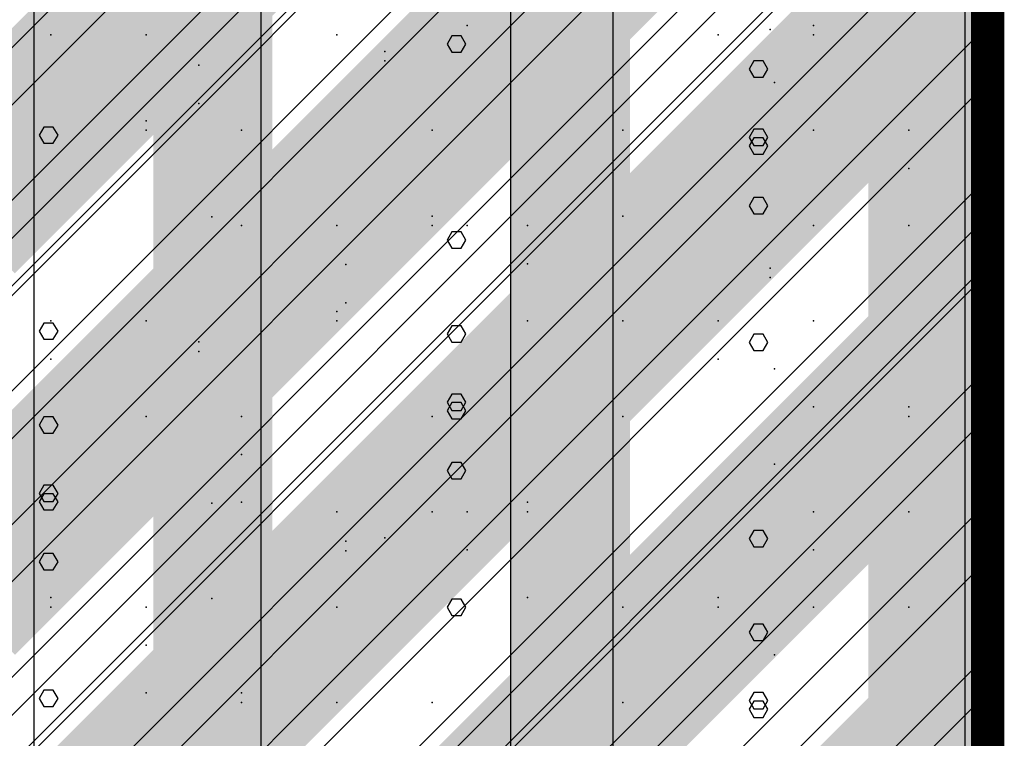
# Model space of a CAD drawing. Extents: x -2 to 113, y -136 to 16.
# Tile 189 of 256: x 51.21 to 54.25, y -67.95 to -65.74. Entities that reach past the tile are written whole.
import ezdxf

# ---------------------------------------------------------------- set-up
doc = ezdxf.new("R2010")
doc.units = 0
doc.header["$MEASUREMENT"] = 0
doc.linetypes.add('SOLID', pattern=[0])
doc.layers.get('0').update_dxf_attribs({"linetype": 'SOLID'})
for name, color, linetype in [('1', 7, 'SOLID'), ('10', 7, 'SOLID'), ('11', 7, 'SOLID'), ('12', 7, 'SOLID'), ('13', 7, 'SOLID'), ('14', 7, 'SOLID'), ('15', 7, 'SOLID'), ('16', 7, 'SOLID'), ('17', 7, 'SOLID'), ('18', 7, 'SOLID'), ('19', 7, 'SOLID'), ('2', 7, 'SOLID'), ('20', 7, 'SOLID'), ('21', 7, 'SOLID'), ('22', 7, 'SOLID'), ('23', 7, 'SOLID'), ('24', 7, 'SOLID'), ('25', 7, 'SOLID'), ('26', 7, 'SOLID'), ('27', 7, 'SOLID'), ('28', 7, 'SOLID'), ('29', 7, 'SOLID'), ('3', 7, 'SOLID'), ('30', 7, 'SOLID'), ('31', 7, 'SOLID'), ('32', 7, 'SOLID'), ('33', 7, 'SOLID'), ('34', 7, 'SOLID'), ('35', 7, 'SOLID'), ('36', 7, 'SOLID'), ('37', 7, 'SOLID'), ('38', 7, 'SOLID'), ('39', 7, 'SOLID'), ('4', 7, 'SOLID'), ('40', 7, 'SOLID'), ('41', 7, 'SOLID'), ('42', 7, 'SOLID'), ('43', 7, 'SOLID'), ('44', 7, 'SOLID'), ('45', 7, 'SOLID'), ('46', 7, 'SOLID'), ('47', 7, 'SOLID'), ('48', 7, 'SOLID'), ('49', 7, 'SOLID'), ('5', 7, 'SOLID'), ('50', 7, 'SOLID'), ('51', 7, 'SOLID'), ('52', 7, 'SOLID'), ('53', 7, 'SOLID'), ('54', 7, 'SOLID'), ('55', 7, 'SOLID'), ('56', 7, 'SOLID'), ('57', 7, 'SOLID'), ('58', 7, 'SOLID'), ('59', 7, 'SOLID'), ('6', 7, 'SOLID'), ('60', 7, 'SOLID'), ('61', 7, 'SOLID'), ('62', 7, 'SOLID'), ('63', 7, 'SOLID'), ('64', 7, 'SOLID'), ('65', 7, 'SOLID'), ('66', 7, 'SOLID'), ('67', 7, 'SOLID'), ('68', 7, 'SOLID'), ('7', 7, 'SOLID'), ('8', 7, 'SOLID'), ('9', 7, 'SOLID')]:
    doc.layers.add(name, color=color, linetype=linetype)

msp = doc.modelspace()

# ---------------------------------------------------------------- linework, layer by layer
at = {"color": 7, "linetype": 'SOLID', "const_width": 0.1029}
msp.add_lwpolyline([(54.1942, -13.1385), (54.1942, -125.6385)], dxfattribs=at)
at = {"color": 7}
for points in [[(51.6207, -75.6385), (51.9884, -75.6385), (51.6207, -40.6385), (51.9884, -40.6385)], [(52.7237, -75.6385), (53.0913, -75.6385), (52.7237, -40.6385), (53.0913, -40.6385)], [(53.8266, -75.6385), (54.1942, -75.6385), (53.8266, -40.6385), (54.1942, -40.6385)]]:
    msp.add_solid(points, dxfattribs=at)
at = {"layer": '1', "color": 7, "linetype": 'SOLID', "const_width": 0.1029}
msp.add_lwpolyline([(54.1942, -13.1385), (54.1942, -125.6385)], dxfattribs=at)
at = {"layer": '1', "color": 7}
for points in [[(51.6207, -70.6385), (51.9884, -70.6385), (51.6207, -50.6385), (51.9884, -50.6385)], [(52.7237, -70.6385), (53.0913, -70.6385), (52.7237, -50.6385), (53.0913, -50.6385)], [(53.8266, -70.6385), (54.1942, -70.6385), (53.8266, -50.6385), (54.1942, -50.6385)]]:
    msp.add_solid(points, dxfattribs=at)
at = {"layer": '10', "color": 7, "linetype": 'SOLID', "const_width": 0.1029}
msp.add_lwpolyline([(54.1942, -13.1385), (54.1942, -125.6385)], dxfattribs=at)
at = {"layer": '10', "color": 7}
for points in [[(50.9589, -65.9915), (52.1354, -65.2856), (50.9589, -65.9915), (51.9001, -65.0503)], [(52.1354, -65.9915), (53.3119, -65.2856), (52.1354, -65.9915), (53.0766, -65.0503)], [(53.3119, -65.9915), (54.1942, -65.5797), (53.3119, -65.9915), (54.1942, -65.1091)], [(50.9589, -65.9915), (51.1942, -66.2267), (50.9589, -65.9915), (52.1354, -65.2856)], [(52.1354, -65.9915), (52.3707, -66.2267), (52.1354, -65.9915), (53.3119, -65.2856)], [(53.3119, -65.9915), (53.5472, -66.2267), (53.3119, -65.9915), (54.1942, -65.5797)], [(52.1354, -65.9915), (52.1354, -66.2267), (52.1354, -65.9915), (51.9001, -66.2267)], [(52.1354, -65.9915), (52.1354, -66.2267), (52.1354, -65.9915), (52.3707, -66.2267)], [(53.3119, -65.9915), (53.3119, -66.2267), (53.3119, -65.9915), (53.0766, -66.2267)], [(53.3119, -65.9915), (53.3119, -66.2267), (53.3119, -65.9915), (53.5472, -66.2267)], [(50.9589, -67.1679), (52.1354, -66.462), (50.9589, -67.1679), (51.9001, -66.2267)], [(52.1354, -66.462), (52.1354, -66.2267), (52.1354, -66.462), (51.9001, -66.2267)], [(52.1354, -67.1679), (53.3119, -66.462), (52.1354, -67.1679), (53.0766, -66.2267)], [(52.1354, -66.2267), (52.3707, -66.2267), (52.1354, -66.2267), (52.1354, -66.462)], [(53.3119, -66.462), (53.3119, -66.2267), (53.3119, -66.462), (53.0766, -66.2267)], [(53.3119, -66.2267), (53.5472, -66.2267), (53.3119, -66.2267), (53.3119, -66.462)], [(53.3119, -67.1679), (54.1942, -66.7562), (53.3119, -67.1679), (54.1942, -66.2856)], [(50.9589, -67.1679), (51.1942, -67.4032), (50.9589, -67.1679), (52.1354, -66.462)], [(52.1354, -67.1679), (52.3707, -67.4032), (52.1354, -67.1679), (53.3119, -66.462)], [(53.3119, -67.1679), (53.5472, -67.4032), (53.3119, -67.1679), (54.1942, -66.7562)], [(52.1354, -67.1679), (52.1354, -67.4032), (52.1354, -67.1679), (51.9001, -67.4032)], [(52.1354, -67.1679), (52.1354, -67.4032), (52.1354, -67.1679), (52.3707, -67.4032)], [(53.3119, -67.1679), (53.3119, -67.4032), (53.3119, -67.1679), (53.0766, -67.4032)], [(53.3119, -67.1679), (53.3119, -67.4032), (53.3119, -67.1679), (53.5472, -67.4032)], [(50.9589, -68.3444), (52.1354, -67.6385), (50.9589, -68.3444), (51.9001, -67.4032)], [(52.1354, -67.6385), (52.1354, -67.4032), (52.1354, -67.6385), (51.9001, -67.4032)], [(52.1354, -68.3444), (53.3119, -67.6385), (52.1354, -68.3444), (53.0766, -67.4032)], [(52.1354, -67.4032), (52.3707, -67.4032), (52.1354, -67.4032), (52.1354, -67.6385)], [(53.3119, -67.6385), (53.3119, -67.4032), (53.3119, -67.6385), (53.0766, -67.4032)], [(53.3119, -67.4032), (53.5472, -67.4032), (53.3119, -67.4032), (53.3119, -67.6385)], [(53.3119, -68.3444), (54.1942, -67.9326), (53.3119, -68.3444), (54.1942, -67.462)], [(50.9589, -68.3444), (51.1942, -68.5797), (50.9589, -68.3444), (52.1354, -67.6385)], [(52.1354, -68.3444), (52.3707, -68.5797), (52.1354, -68.3444), (53.3119, -67.6385)], [(53.3119, -68.3444), (53.5472, -68.5797), (53.3119, -68.3444), (54.1942, -67.9326)]]:
    msp.add_solid(points, dxfattribs=at)
at = {"layer": '11', "color": 7, "linetype": 'SOLID', "const_width": 0.1029}
msp.add_lwpolyline([(54.1942, -13.1385), (54.1942, -125.6385)], dxfattribs=at)
at = {"layer": '12', "color": 7, "linetype": 'SOLID', "const_width": 0.1029}
msp.add_lwpolyline([(54.1942, -13.1385), (54.1942, -125.6385)], dxfattribs=at)
at = {"layer": '12', "color": 7}
for p in [(53.6575, -65.7562), (52.3354, -65.8364), (51.5987, -66.0503), (52.481, -66.3444), (53.5236, -66.5048), (51.761, -66.7321), (53.9516, -66.9326), (52.7751, -67.2267), (52.2151, -67.3471), (51.3045, -67.5209), (53.3634, -67.5209), (51.8928, -67.815)]:
    msp.add_point(p, dxfattribs=at)
at = {"layer": '13', "color": 7, "linetype": 'SOLID', "const_width": 0.1029}
msp.add_lwpolyline([(54.1942, -13.1385), (54.1942, -125.6385)], dxfattribs=at)
at = {"layer": '14', "color": 7, "linetype": 'SOLID', "const_width": 0.1029}
msp.add_lwpolyline([(54.1942, -13.1385), (54.1942, -125.6385)], dxfattribs=at)
at = {"layer": '14', "color": 7, "linetype": 'SOLID'}
for points in [[(51.2531, -74.1385), (51.2531, -64.1385)], [(52.7237, -74.1385), (52.7237, -64.1385)]]:
    msp.add_lwpolyline(points, dxfattribs=at)
at = {"layer": '14', "color": 7}
for p in [(53.6575, -65.7562), (52.3354, -65.8364), (51.5987, -66.0503), (52.481, -66.3444), (53.5236, -66.5048), (51.761, -66.7321), (53.9516, -66.9326), (52.7751, -67.2267), (52.2151, -67.3471), (51.3045, -67.5209), (53.3634, -67.5209), (51.8928, -67.815)]:
    msp.add_point(p, dxfattribs=at)
at = {"layer": '15', "color": 7, "linetype": 'SOLID', "const_width": 0.1029}
msp.add_lwpolyline([(54.1942, -13.1385), (54.1942, -125.6385)], dxfattribs=at)
at = {"layer": '16', "color": 7, "linetype": 'SOLID', "const_width": 0.1029}
msp.add_lwpolyline([(54.1942, -13.1385), (54.1942, -125.6385)], dxfattribs=at)
at = {"layer": '16', "color": 7, "linetype": 'SOLID'}
for points in [[(49.7825, -67.815), (54.1942, -63.4032)], [(50.4295, -68.6385), (54.1942, -64.8738)], [(51.9001, -68.6385), (54.1942, -66.3444)], [(53.3707, -68.6385), (54.1942, -67.815)]]:
    msp.add_lwpolyline(points, dxfattribs=at)
at = {"layer": '16', "color": 7}
for p in [(53.5236, -65.7695), (51.761, -65.9968), (53.9516, -66.1973), (52.7751, -66.4915), (52.2151, -66.6118), (51.3045, -66.7856), (53.3634, -66.7856), (51.8928, -67.0797), (52.5891, -67.3738), (53.6575, -67.3738), (51.5987, -67.6679)]:
    msp.add_point(p, dxfattribs=at)
at = {"layer": '17', "color": 7, "linetype": 'SOLID', "const_width": 0.1029}
msp.add_lwpolyline([(54.1942, -13.1385), (54.1942, -125.6385)], dxfattribs=at)
at = {"layer": '18', "color": 7, "linetype": 'SOLID', "const_width": 0.1029}
msp.add_lwpolyline([(54.1942, -13.1385), (54.1942, -125.6385)], dxfattribs=at)
at = {"layer": '18', "color": 7, "linetype": 'SOLID'}
for points in [[(51.9536, -125.6385), (51.9536, -55.6385)], [(53.0392, -125.6385), (53.0392, -55.6385)], [(54.1248, -125.6385), (54.1248, -55.6385)], [(53.5163, -66.3124), (53.5018, -66.2875), (53.4728, -66.2875), (53.4584, -66.3124), (53.4728, -66.3379), (53.5018, -66.3379), (53.5163, -66.3124)], [(52.5853, -67.1294), (52.5708, -67.1039), (52.5419, -67.1039), (52.5274, -67.1294), (52.5419, -67.1543), (52.5708, -67.1543), (52.5853, -67.1294)], [(51.3272, -67.4102), (51.3127, -67.3853), (51.2838, -67.3853), (51.2693, -67.4102), (51.2838, -67.4351), (51.3127, -67.4351), (51.3272, -67.4102)]]:
    msp.add_lwpolyline(points, dxfattribs=at)
at = {"layer": '19', "color": 7, "linetype": 'SOLID', "const_width": 0.1029}
msp.add_lwpolyline([(54.1942, -13.1385), (54.1942, -125.6385)], dxfattribs=at)
at = {"layer": '2', "color": 7, "linetype": 'SOLID', "const_width": 0.1029}
msp.add_lwpolyline([(54.1942, -13.1385), (54.1942, -125.6385)], dxfattribs=at)
at = {"layer": '2', "color": 7, "linetype": 'SOLID'}
for points in [[(51.9536, -125.6385), (51.9536, -64.1385)], [(53.0392, -125.6385), (53.0392, -64.1385)], [(54.1248, -125.6385), (54.1248, -64.1385)], [(53.5163, -66.1279), (53.5018, -66.103), (53.4728, -66.103), (53.4584, -66.1279), (53.4728, -66.1533), (53.5018, -66.1533), (53.5163, -66.1279)], [(52.5853, -66.9448), (52.5708, -66.9193), (52.5419, -66.9193), (52.5274, -66.9448), (52.5419, -66.9697), (52.5708, -66.9697), (52.5853, -66.9448)], [(51.3272, -67.2256), (51.3127, -67.2007), (51.2838, -67.2007), (51.2693, -67.2256), (51.2838, -67.2505), (51.3127, -67.2505), (51.3272, -67.2256)], [(53.5163, -67.8648), (53.5018, -67.8399), (53.4728, -67.8399), (53.4584, -67.8648), (53.4728, -67.8902), (53.5018, -67.8902), (53.5163, -67.8648)]]:
    msp.add_lwpolyline(points, dxfattribs=at)
at = {"layer": '20', "color": 7, "linetype": 'SOLID', "const_width": 0.1029}
msp.add_lwpolyline([(54.1942, -13.1385), (54.1942, -125.6385)], dxfattribs=at)
at = {"layer": '20', "color": 7, "linetype": 'SOLID'}
for points in [[(51.2531, -89.1385), (51.2531, -64.1385)], [(52.7237, -89.1385), (52.7237, -64.1385)]]:
    msp.add_lwpolyline(points, dxfattribs=at)
at = {"layer": '20', "color": 7}
for p in [(53.6575, -65.7562), (52.3354, -65.8364), (51.5987, -66.0503), (52.481, -66.3444), (53.5236, -66.5048), (51.761, -66.7321), (53.9516, -66.9326), (52.7751, -67.2267), (52.2151, -67.3471), (51.3045, -67.5209), (53.3634, -67.5209), (51.8928, -67.815)]:
    msp.add_point(p, dxfattribs=at)
at = {"layer": '21', "color": 7, "linetype": 'SOLID', "const_width": 0.1029}
msp.add_lwpolyline([(54.1942, -13.1385), (54.1942, -125.6385)], dxfattribs=at)
at = {"layer": '22', "color": 7, "linetype": 'SOLID', "const_width": 0.1029}
msp.add_lwpolyline([(54.1942, -13.1385), (54.1942, -125.6385)], dxfattribs=at)
at = {"layer": '22', "color": 7, "linetype": 'SOLID'}
for points in [[(51.9536, -125.6385), (51.9536, -45.6385)], [(53.0392, -125.6385), (53.0392, -45.6385)], [(54.1248, -125.6385), (54.1248, -45.6385)], [(52.5853, -65.8139), (52.5708, -65.7885), (52.5419, -65.7885), (52.5274, -65.8139), (52.5419, -65.8388), (52.5708, -65.8388), (52.5853, -65.8139)], [(51.3272, -66.0947), (51.3127, -66.0698), (51.2838, -66.0698), (51.2693, -66.0947), (51.2838, -66.1196), (51.3127, -66.1196), (51.3272, -66.0947)], [(53.5163, -66.7339), (53.5018, -66.709), (53.4728, -66.709), (53.4584, -66.7339), (53.4728, -66.7594), (53.5018, -66.7594), (53.5163, -66.7339)], [(52.5853, -67.5509), (52.5708, -67.5254), (52.5419, -67.5254), (52.5274, -67.5509), (52.5419, -67.5758), (52.5708, -67.5758), (52.5853, -67.5509)], [(51.3272, -67.8317), (51.3127, -67.8068), (51.2838, -67.8068), (51.2693, -67.8317), (51.2838, -67.8566), (51.3127, -67.8566), (51.3272, -67.8317)]]:
    msp.add_lwpolyline(points, dxfattribs=at)
at = {"layer": '23', "color": 7, "linetype": 'SOLID', "const_width": 0.1029}
msp.add_lwpolyline([(54.1942, -13.1385), (54.1942, -125.6385)], dxfattribs=at)
at = {"layer": '24', "color": 7, "linetype": 'SOLID', "const_width": 0.1029}
msp.add_lwpolyline([(54.1942, -13.1385), (54.1942, -125.6385)], dxfattribs=at)
at = {"layer": '24', "color": 7, "linetype": 'SOLID'}
for points in [[(51.9536, -125.6385), (51.9536, -60.6385)], [(53.0392, -125.6385), (53.0392, -60.6385)], [(54.1248, -125.6385), (54.1248, -60.6385)], [(53.5163, -66.1017), (53.5018, -66.0768), (53.4728, -66.0768), (53.4584, -66.1017), (53.4728, -66.1272), (53.5018, -66.1272), (53.5163, -66.1017)], [(52.5853, -66.9186), (52.5708, -66.8931), (52.5419, -66.8931), (52.5274, -66.9186), (52.5419, -66.9435), (52.5708, -66.9435), (52.5853, -66.9186)], [(51.3272, -67.1994), (51.3127, -67.1745), (51.2838, -67.1745), (51.2693, -67.1994), (51.2838, -67.2243), (51.3127, -67.2243), (51.3272, -67.1994)], [(53.5163, -67.8386), (53.5018, -67.8137), (53.4728, -67.8137), (53.4584, -67.8386), (53.4728, -67.8641), (53.5018, -67.8641), (53.5163, -67.8386)]]:
    msp.add_lwpolyline(points, dxfattribs=at)
at = {"layer": '25', "color": 7, "linetype": 'SOLID', "const_width": 0.1029}
msp.add_lwpolyline([(54.1942, -13.1385), (54.1942, -125.6385)], dxfattribs=at)
at = {"layer": '26', "color": 7, "linetype": 'SOLID', "const_width": 0.1029}
msp.add_lwpolyline([(54.1942, -13.1385), (54.1942, -125.6385)], dxfattribs=at)
at = {"layer": '26', "color": 7, "linetype": 'SOLID'}
for points in [[(51.9536, -86.6385), (51.9536, -65.6385)], [(53.0392, -86.6385), (53.0392, -65.6385)], [(54.1248, -86.6385), (54.1248, -65.6385)], [(53.5163, -65.8909), (53.5018, -65.866), (53.4728, -65.866), (53.4584, -65.8909), (53.4728, -65.9164), (53.5018, -65.9164), (53.5163, -65.8909)], [(52.5853, -66.7079), (52.5708, -66.6824), (52.5419, -66.6824), (52.5274, -66.7079), (52.5419, -66.7328), (52.5708, -66.7328), (52.5853, -66.7079)], [(51.3272, -66.9887), (51.3127, -66.9638), (51.2838, -66.9638), (51.2693, -66.9887), (51.2838, -67.0136), (51.3127, -67.0136), (51.3272, -66.9887)], [(53.5163, -67.6279), (53.5018, -67.603), (53.4728, -67.603), (53.4584, -67.6279), (53.4728, -67.6533), (53.5018, -67.6533), (53.5163, -67.6279)]]:
    msp.add_lwpolyline(points, dxfattribs=at)
at = {"layer": '27', "color": 7, "linetype": 'SOLID', "const_width": 0.1029}
msp.add_lwpolyline([(54.1942, -13.1385), (54.1942, -125.6385)], dxfattribs=at)
at = {"layer": '27', "color": 7, "linetype": 'SOLID'}
for points in [[(51.2531, -125.6385), (51.2531, -55.6385)], [(52.7237, -125.6385), (52.7237, -55.6385)]]:
    msp.add_lwpolyline(points, dxfattribs=at)
at = {"layer": '27', "color": 7}
for p in [(51.5987, -65.7856), (53.0692, -66.0797), (52.1869, -66.3738), (53.6575, -66.6679), (51.8928, -66.962), (52.7751, -67.2562), (51.5987, -67.5503), (53.537, -67.6973), (52.481, -67.8444)]:
    msp.add_point(p, dxfattribs=at)
at = {"layer": '28', "color": 7, "linetype": 'SOLID', "const_width": 0.1029}
msp.add_lwpolyline([(54.1942, -13.1385), (54.1942, -125.6385)], dxfattribs=at)
at = {"layer": '29', "color": 7, "linetype": 'SOLID', "const_width": 0.1029}
msp.add_lwpolyline([(54.1942, -13.1385), (54.1942, -125.6385)], dxfattribs=at)
at = {"layer": '29', "color": 7, "linetype": 'SOLID'}
for points in [[(51.9536, -95.6385), (51.9536, -60.1385)], [(53.0392, -95.6385), (53.0392, -60.1385)], [(54.1248, -95.6385), (54.1248, -60.1385)], [(52.5853, -66.4186), (52.5708, -66.3931), (52.5419, -66.3931), (52.5274, -66.4186), (52.5419, -66.4435), (52.5708, -66.4435), (52.5853, -66.4186)], [(51.3272, -66.6994), (51.3127, -66.6745), (51.2838, -66.6745), (51.2693, -66.6994), (51.2838, -66.7243), (51.3127, -66.7243), (51.3272, -66.6994)], [(53.5163, -67.3386), (53.5018, -67.3137), (53.4728, -67.3137), (53.4584, -67.3386), (53.4728, -67.3641), (53.5018, -67.3641), (53.5163, -67.3386)]]:
    msp.add_lwpolyline(points, dxfattribs=at)
at = {"layer": '3', "color": 7, "linetype": 'SOLID', "const_width": 0.1029}
msp.add_lwpolyline([(54.1942, -13.1385), (54.1942, -125.6385)], dxfattribs=at)
at = {"layer": '30', "color": 7, "linetype": 'SOLID', "const_width": 0.1029}
msp.add_lwpolyline([(54.1942, -13.1385), (54.1942, -125.6385)], dxfattribs=at)
at = {"layer": '30', "color": 7, "linetype": 'SOLID'}
for points in [[(51.9536, -85.6385), (51.9536, -55.6385)], [(53.0392, -85.6385), (53.0392, -55.6385)], [(54.1248, -85.6385), (54.1248, -55.6385)], [(49.7825, -67.4032), (54.1942, -62.9915)], [(49.7825, -68.8738), (54.1942, -64.462)], [(49.7825, -70.3444), (54.1942, -65.9326)], [(53.5163, -66.3124), (53.5018, -66.2875), (53.4728, -66.2875), (53.4584, -66.3124), (53.4728, -66.3379), (53.5018, -66.3379), (53.5163, -66.3124)], [(52.5853, -67.1294), (52.5708, -67.1039), (52.5419, -67.1039), (52.5274, -67.1294), (52.5419, -67.1543), (52.5708, -67.1543), (52.5853, -67.1294)], [(51.3272, -67.4102), (51.3127, -67.3853), (51.2838, -67.3853), (51.2693, -67.4102), (51.2838, -67.4351), (51.3127, -67.4351), (51.3272, -67.4102)], [(49.7825, -71.815), (54.1942, -67.4032)]]:
    msp.add_lwpolyline(points, dxfattribs=at)
at = {"layer": '30', "color": 7}
for p in [(51.5987, -65.7856), (53.0692, -66.0797), (52.1869, -66.3738), (53.6575, -66.6679), (51.8928, -66.962), (52.7751, -67.2562), (51.5987, -67.5503), (53.537, -67.6973), (52.481, -67.8444)]:
    msp.add_point(p, dxfattribs=at)
at = {"layer": '31', "color": 7, "linetype": 'SOLID', "const_width": 0.1029}
msp.add_lwpolyline([(54.1942, -13.1385), (54.1942, -125.6385)], dxfattribs=at)
at = {"layer": '31', "color": 7, "linetype": 'SOLID'}
for points in [[(49.7825, -68.2856), (54.1942, -63.8738)], [(49.7825, -69.7562), (54.1942, -65.3444)], [(49.7825, -71.2267), (54.1942, -66.815)]]:
    msp.add_lwpolyline(points, dxfattribs=at)
at = {"layer": '31', "color": 7}
for p in [(52.1869, -65.7856), (53.6575, -66.0797), (51.8928, -66.3738), (52.7751, -66.6679), (51.5987, -66.962), (53.537, -67.1091), (52.481, -67.2562), (51.8011, -67.5235), (53.9516, -67.5503), (52.1869, -67.8444), (53.0692, -67.8444)]:
    msp.add_point(p, dxfattribs=at)
at = {"layer": '32', "color": 7, "linetype": 'SOLID', "const_width": 0.1029}
msp.add_lwpolyline([(54.1942, -13.1385), (54.1942, -125.6385)], dxfattribs=at)
at = {"layer": '32', "color": 7, "linetype": 'SOLID'}
for points in [[(49.7825, -68.2856), (54.1942, -63.8738)], [(49.7825, -69.7562), (54.1942, -65.3444)], [(49.7825, -71.2267), (54.1942, -66.815)]]:
    msp.add_lwpolyline(points, dxfattribs=at)
at = {"layer": '32', "color": 7}
for p in [(52.1869, -65.7856), (53.6575, -66.0797), (51.8928, -66.3738), (52.7751, -66.6679), (51.5987, -66.962), (53.537, -67.1091), (52.481, -67.2562), (51.8011, -67.5235), (53.9516, -67.5503), (52.1869, -67.8444), (53.0692, -67.8444)]:
    msp.add_point(p, dxfattribs=at)
at = {"layer": '33', "color": 7, "linetype": 'SOLID', "const_width": 0.1029}
msp.add_lwpolyline([(54.1942, -13.1385), (54.1942, -125.6385)], dxfattribs=at)
at = {"layer": '33', "color": 7, "linetype": 'SOLID'}
for points in [[(49.7825, -68.2856), (54.1942, -63.8738)], [(49.7825, -69.7562), (54.1942, -65.3444)], [(49.7825, -71.2267), (54.1942, -66.815)]]:
    msp.add_lwpolyline(points, dxfattribs=at)
at = {"layer": '33', "color": 7}
for p in [(52.1869, -65.7856), (53.6575, -66.0797), (51.8928, -66.3738), (52.7751, -66.6679), (51.5987, -66.962), (53.537, -67.1091), (52.481, -67.2562), (51.8011, -67.5235), (53.9516, -67.5503), (52.1869, -67.8444), (53.0692, -67.8444)]:
    msp.add_point(p, dxfattribs=at)
at = {"layer": '34', "color": 7, "linetype": 'SOLID', "const_width": 0.1029}
msp.add_lwpolyline([(54.1942, -13.1385), (54.1942, -125.6385)], dxfattribs=at)
at = {"layer": '34', "color": 7, "linetype": 'SOLID'}
for points in [[(49.7825, -68.2856), (54.1942, -63.8738)], [(49.7825, -69.7562), (54.1942, -65.3444)], [(49.7825, -71.2267), (54.1942, -66.815)]]:
    msp.add_lwpolyline(points, dxfattribs=at)
at = {"layer": '34', "color": 7}
for p in [(52.1869, -65.7856), (53.6575, -66.0797), (51.8928, -66.3738), (52.7751, -66.6679), (51.5987, -66.962), (53.537, -67.1091), (52.481, -67.2562), (51.8011, -67.5235), (53.9516, -67.5503), (52.1869, -67.8444), (53.0692, -67.8444)]:
    msp.add_point(p, dxfattribs=at)
at = {"layer": '35', "color": 7, "linetype": 'SOLID', "const_width": 0.1029}
msp.add_lwpolyline([(54.1942, -13.1385), (54.1942, -125.6385)], dxfattribs=at)
at = {"layer": '35', "color": 7, "linetype": 'SOLID'}
for points in [[(49.7825, -68.2856), (54.1942, -63.8738)], [(49.7825, -69.7562), (54.1942, -65.3444)], [(49.7825, -71.2267), (54.1942, -66.815)]]:
    msp.add_lwpolyline(points, dxfattribs=at)
at = {"layer": '35', "color": 7}
for p in [(52.1869, -65.7856), (53.6575, -66.0797), (51.8928, -66.3738), (52.7751, -66.6679), (51.5987, -66.962), (53.537, -67.1091), (52.481, -67.2562), (51.8011, -67.5235), (53.9516, -67.5503), (52.1869, -67.8444), (53.0692, -67.8444)]:
    msp.add_point(p, dxfattribs=at)
at = {"layer": '36', "color": 7, "linetype": 'SOLID', "const_width": 0.1029}
msp.add_lwpolyline([(54.1942, -13.1385), (54.1942, -125.6385)], dxfattribs=at)
at = {"layer": '36', "color": 7, "linetype": 'SOLID'}
for points in [[(49.7825, -68.2856), (54.1942, -63.8738)], [(49.7825, -69.7562), (54.1942, -65.3444)], [(49.7825, -71.2267), (54.1942, -66.815)]]:
    msp.add_lwpolyline(points, dxfattribs=at)
at = {"layer": '36', "color": 7}
for p in [(52.1869, -65.7856), (53.6575, -66.0797), (51.8928, -66.3738), (52.7751, -66.6679), (51.5987, -66.962), (53.537, -67.1091), (52.481, -67.2562), (51.8011, -67.5235), (53.9516, -67.5503), (52.1869, -67.8444), (53.0692, -67.8444)]:
    msp.add_point(p, dxfattribs=at)
at = {"layer": '37', "color": 7, "linetype": 'SOLID', "const_width": 0.1029}
msp.add_lwpolyline([(54.1942, -13.1385), (54.1942, -125.6385)], dxfattribs=at)
at = {"layer": '37', "color": 7, "linetype": 'SOLID'}
for points in [[(49.7825, -68.2856), (54.1942, -63.8738)], [(49.7825, -69.7562), (54.1942, -65.3444)], [(49.7825, -71.2267), (54.1942, -66.815)]]:
    msp.add_lwpolyline(points, dxfattribs=at)
at = {"layer": '37', "color": 7}
for p in [(52.1869, -65.7856), (53.6575, -66.0797), (51.8928, -66.3738), (52.7751, -66.6679), (51.5987, -66.962), (53.537, -67.1091), (52.481, -67.2562), (51.8011, -67.5235), (53.9516, -67.5503), (52.1869, -67.8444), (53.0692, -67.8444)]:
    msp.add_point(p, dxfattribs=at)
at = {"layer": '38', "color": 7, "linetype": 'SOLID', "const_width": 0.1029}
msp.add_lwpolyline([(54.1942, -13.1385), (54.1942, -125.6385)], dxfattribs=at)
at = {"layer": '39', "color": 7, "linetype": 'SOLID', "const_width": 0.1029}
msp.add_lwpolyline([(54.1942, -13.1385), (54.1942, -125.6385)], dxfattribs=at)
at = {"layer": '39', "color": 7, "linetype": 'SOLID'}
for points in [[(51.2531, -125.6385), (51.2531, -50.6385)], [(52.7237, -125.6385), (52.7237, -50.6385)]]:
    msp.add_lwpolyline(points, dxfattribs=at)
at = {"layer": '39', "color": 7}
for p in [(51.3045, -65.7856), (53.3634, -65.7856), (51.8928, -66.0797), (52.5891, -66.3738), (53.6575, -66.3738), (51.5987, -66.6679), (53.0692, -66.962), (52.1869, -67.2562), (53.6575, -67.5503), (51.8928, -67.8444)]:
    msp.add_point(p, dxfattribs=at)
at = {"layer": '4', "color": 7, "linetype": 'SOLID', "const_width": 0.1029}
msp.add_lwpolyline([(54.1942, -13.1385), (54.1942, -125.6385)], dxfattribs=at)
at = {"layer": '4', "color": 7, "linetype": 'SOLID'}
for points in [[(51.2531, -79.1385), (51.2531, -65.6385)], [(52.7237, -79.1385), (52.7237, -65.6385)]]:
    msp.add_lwpolyline(points, dxfattribs=at)
at = {"layer": '4', "color": 7}
for p in [(51.5987, -65.7856), (53.537, -65.9326), (52.481, -66.0797), (51.8011, -66.3471), (53.9516, -66.3738), (52.1869, -66.6679), (53.0692, -66.6679), (53.6575, -67.2562), (52.3354, -67.3364), (51.5987, -67.5503), (52.481, -67.8444)]:
    msp.add_point(p, dxfattribs=at)
at = {"layer": '40', "color": 7, "linetype": 'SOLID', "const_width": 0.1029}
msp.add_lwpolyline([(54.1942, -13.1385), (54.1942, -125.6385)], dxfattribs=at)
at = {"layer": '41', "color": 7, "linetype": 'SOLID', "const_width": 0.1029}
msp.add_lwpolyline([(54.1942, -13.1385), (54.1942, -125.6385)], dxfattribs=at)
at = {"layer": '41', "color": 7, "linetype": 'SOLID'}
for points in [[(51.2531, -125.6385), (51.2531, -45.6385)], [(52.7237, -125.6385), (52.7237, -45.6385)]]:
    msp.add_lwpolyline(points, dxfattribs=at)
at = {"layer": '41', "color": 7}
for p in [(51.761, -65.8792), (53.9516, -66.0797), (52.7751, -66.3738), (52.2151, -66.4941), (51.3045, -66.6679), (53.3634, -66.6679), (51.8928, -66.962), (52.5891, -67.2562), (53.6575, -67.2562), (51.5987, -67.5503), (53.0692, -67.8444)]:
    msp.add_point(p, dxfattribs=at)
at = {"layer": '42', "color": 7, "linetype": 'SOLID', "const_width": 0.1029}
msp.add_lwpolyline([(54.1942, -13.1385), (54.1942, -125.6385)], dxfattribs=at)
at = {"layer": '43', "color": 7, "linetype": 'SOLID', "const_width": 0.1029}
msp.add_lwpolyline([(54.1942, -13.1385), (54.1942, -125.6385)], dxfattribs=at)
at = {"layer": '43', "color": 7, "linetype": 'SOLID'}
for points in [[(51.9536, -125.6385), (51.9536, -60.6385)], [(53.0392, -125.6385), (53.0392, -60.6385)], [(54.1248, -125.6385), (54.1248, -60.6385)], [(53.5163, -66.1017), (53.5018, -66.0768), (53.4728, -66.0768), (53.4584, -66.1017), (53.4728, -66.1272), (53.5018, -66.1272), (53.5163, -66.1017)], [(52.5853, -66.9186), (52.5708, -66.8931), (52.5419, -66.8931), (52.5274, -66.9186), (52.5419, -66.9435), (52.5708, -66.9435), (52.5853, -66.9186)], [(51.3272, -67.1994), (51.3127, -67.1745), (51.2838, -67.1745), (51.2693, -67.1994), (51.2838, -67.2243), (51.3127, -67.2243), (51.3272, -67.1994)], [(53.5163, -67.8386), (53.5018, -67.8137), (53.4728, -67.8137), (53.4584, -67.8386), (53.4728, -67.8641), (53.5018, -67.8641), (53.5163, -67.8386)]]:
    msp.add_lwpolyline(points, dxfattribs=at)
at = {"layer": '44', "color": 7, "linetype": 'SOLID', "const_width": 0.1029}
msp.add_lwpolyline([(54.1942, -13.1385), (54.1942, -125.6385)], dxfattribs=at)
at = {"layer": '45', "color": 7, "linetype": 'SOLID', "const_width": 0.1029}
msp.add_lwpolyline([(54.1942, -13.1385), (54.1942, -125.6385)], dxfattribs=at)
at = {"layer": '45', "color": 7, "linetype": 'SOLID'}
for points in [[(51.9536, -75.6385), (51.9536, -65.6385)], [(53.0392, -75.6385), (53.0392, -65.6385)], [(54.1248, -75.6385), (54.1248, -65.6385)], [(53.5163, -65.8909), (53.5018, -65.866), (53.4728, -65.866), (53.4584, -65.8909), (53.4728, -65.9164), (53.5018, -65.9164), (53.5163, -65.8909)], [(52.5853, -66.7079), (52.5708, -66.6824), (52.5419, -66.6824), (52.5274, -66.7079), (52.5419, -66.7328), (52.5708, -66.7328), (52.5853, -66.7079)], [(51.3272, -66.9887), (51.3127, -66.9638), (51.2838, -66.9638), (51.2693, -66.9887), (51.2838, -67.0136), (51.3127, -67.0136), (51.3272, -66.9887)], [(53.5163, -67.6279), (53.5018, -67.603), (53.4728, -67.603), (53.4584, -67.6279), (53.4728, -67.6533), (53.5018, -67.6533), (53.5163, -67.6279)]]:
    msp.add_lwpolyline(points, dxfattribs=at)
at = {"layer": '46', "color": 7, "linetype": 'SOLID', "const_width": 0.1029}
msp.add_lwpolyline([(54.1942, -13.1385), (54.1942, -125.6385)], dxfattribs=at)
at = {"layer": '46', "color": 7, "linetype": 'SOLID'}
for points in [[(51.9536, -75.6385), (51.9536, -65.6385)], [(53.0392, -75.6385), (53.0392, -65.6385)], [(54.1248, -75.6385), (54.1248, -65.6385)], [(53.5163, -65.8909), (53.5018, -65.866), (53.4728, -65.866), (53.4584, -65.8909), (53.4728, -65.9164), (53.5018, -65.9164), (53.5163, -65.8909)], [(52.5853, -66.7079), (52.5708, -66.6824), (52.5419, -66.6824), (52.5274, -66.7079), (52.5419, -66.7328), (52.5708, -66.7328), (52.5853, -66.7079)], [(51.3272, -66.9887), (51.3127, -66.9638), (51.2838, -66.9638), (51.2693, -66.9887), (51.2838, -67.0136), (51.3127, -67.0136), (51.3272, -66.9887)], [(53.5163, -67.6279), (53.5018, -67.603), (53.4728, -67.603), (53.4584, -67.6279), (53.4728, -67.6533), (53.5018, -67.6533), (53.5163, -67.6279)]]:
    msp.add_lwpolyline(points, dxfattribs=at)
at = {"layer": '47', "color": 7, "linetype": 'SOLID', "const_width": 0.1029}
msp.add_lwpolyline([(54.1942, -13.1385), (54.1942, -125.6385)], dxfattribs=at)
at = {"layer": '47', "color": 7, "linetype": 'SOLID'}
for points in [[(51.9536, -75.6385), (51.9536, -65.6385)], [(53.0392, -75.6385), (53.0392, -65.6385)], [(54.1248, -75.6385), (54.1248, -65.6385)], [(53.5163, -65.8909), (53.5018, -65.866), (53.4728, -65.866), (53.4584, -65.8909), (53.4728, -65.9164), (53.5018, -65.9164), (53.5163, -65.8909)], [(52.5853, -66.7079), (52.5708, -66.6824), (52.5419, -66.6824), (52.5274, -66.7079), (52.5419, -66.7328), (52.5708, -66.7328), (52.5853, -66.7079)], [(51.3272, -66.9887), (51.3127, -66.9638), (51.2838, -66.9638), (51.2693, -66.9887), (51.2838, -67.0136), (51.3127, -67.0136), (51.3272, -66.9887)], [(53.5163, -67.6279), (53.5018, -67.603), (53.4728, -67.603), (53.4584, -67.6279), (53.4728, -67.6533), (53.5018, -67.6533), (53.5163, -67.6279)]]:
    msp.add_lwpolyline(points, dxfattribs=at)
at = {"layer": '48', "color": 7, "linetype": 'SOLID', "const_width": 0.1029}
msp.add_lwpolyline([(54.1942, -13.1385), (54.1942, -125.6385)], dxfattribs=at)
at = {"layer": '48', "color": 7}
for points in [[(51.6207, -70.6385), (51.9884, -70.6385), (51.6207, -55.6385), (51.9884, -55.6385)], [(52.7237, -70.6385), (53.0913, -70.6385), (52.7237, -55.6385), (53.0913, -55.6385)], [(53.8266, -70.6385), (54.1942, -70.6385), (53.8266, -55.6385), (54.1942, -55.6385)]]:
    msp.add_solid(points, dxfattribs=at)
at = {"layer": '49', "color": 7, "linetype": 'SOLID', "const_width": 0.1029}
msp.add_lwpolyline([(54.1942, -13.1385), (54.1942, -125.6385)], dxfattribs=at)
at = {"layer": '49', "color": 7, "linetype": 'SOLID'}
for points in [[(51.2531, -72.1385), (51.2531, -45.6385)], [(52.7237, -72.1385), (52.7237, -45.6385)], [(49.7825, -67.6973), (54.1942, -63.2856)], [(49.7825, -68.4326), (54.1942, -64.0209)], [(49.7825, -69.1679), (54.1942, -64.7562)], [(49.7825, -69.9032), (54.1942, -65.4915)], [(49.7825, -70.6385), (54.1942, -66.2267)], [(49.7825, -71.3738), (54.1942, -66.962)], [(49.7825, -72.1091), (54.1942, -67.6973)]]:
    msp.add_lwpolyline(points, dxfattribs=at)
at = {"layer": '5', "color": 7, "linetype": 'SOLID', "const_width": 0.1029}
msp.add_lwpolyline([(54.1942, -13.1385), (54.1942, -125.6385)], dxfattribs=at)
at = {"layer": '50', "color": 7, "linetype": 'SOLID', "const_width": 0.1029}
msp.add_lwpolyline([(54.1942, -13.1385), (54.1942, -125.6385)], dxfattribs=at)
at = {"layer": '50', "color": 7, "linetype": 'SOLID'}
for points in [[(51.2531, -69.1385), (51.2531, -44.1385)], [(52.7237, -69.1385), (52.7237, -44.1385)]]:
    msp.add_lwpolyline(points, dxfattribs=at)
at = {"layer": '50', "color": 7}
for p in [(52.5891, -65.7562), (53.6575, -65.7562), (51.5987, -66.0503), (53.0692, -66.3444), (52.1869, -66.6385), (53.6575, -66.9326), (51.8928, -67.2267), (52.7751, -67.5209), (51.5987, -67.815)]:
    msp.add_point(p, dxfattribs=at)
at = {"layer": '51', "color": 7, "linetype": 'SOLID', "const_width": 0.1029}
msp.add_lwpolyline([(54.1942, -13.1385), (54.1942, -125.6385)], dxfattribs=at)
at = {"layer": '52', "color": 7, "linetype": 'SOLID', "const_width": 0.1029}
msp.add_lwpolyline([(54.1942, -13.1385), (54.1942, -125.6385)], dxfattribs=at)
at = {"layer": '52', "color": 7, "linetype": 'SOLID'}
for points in [[(51.2531, -70.6385), (51.2531, -65.6385)], [(52.7237, -70.6385), (52.7237, -65.6385)]]:
    msp.add_lwpolyline(points, dxfattribs=at)
at = {"layer": '52', "color": 7}
for p in [(51.5987, -65.7856), (53.537, -65.9326), (52.481, -66.0797), (51.8011, -66.3471), (53.9516, -66.3738), (52.1869, -66.6679), (53.0692, -66.6679), (53.6575, -67.2562), (52.3354, -67.3364), (51.5987, -67.5503), (52.481, -67.8444)]:
    msp.add_point(p, dxfattribs=at)
at = {"layer": '53', "color": 7, "linetype": 'SOLID', "const_width": 0.1029}
msp.add_lwpolyline([(54.1942, -13.1385), (54.1942, -125.6385)], dxfattribs=at)
at = {"layer": '54', "color": 7, "linetype": 'SOLID', "const_width": 0.1029}
msp.add_lwpolyline([(54.1942, -13.1385), (54.1942, -125.6385)], dxfattribs=at)
at = {"layer": '54', "color": 7, "linetype": 'SOLID'}
for points in [[(51.2531, -74.6385), (51.2531, -33.1385)], [(52.7237, -74.6385), (52.7237, -33.1385)], [(49.7825, -67.6973), (54.1942, -63.2856)], [(49.7825, -68.4326), (54.1942, -64.0209)], [(49.7825, -69.1679), (54.1942, -64.7562)], [(49.7825, -69.9032), (54.1942, -65.4915)], [(49.7825, -70.6385), (54.1942, -66.2267)], [(49.7825, -71.3738), (54.1942, -66.962)], [(49.7825, -72.1091), (54.1942, -67.6973)]]:
    msp.add_lwpolyline(points, dxfattribs=at)
at = {"layer": '55', "color": 7, "linetype": 'SOLID', "const_width": 0.1029}
msp.add_lwpolyline([(54.1942, -13.1385), (54.1942, -125.6385)], dxfattribs=at)
at = {"layer": '56', "color": 7, "linetype": 'SOLID', "const_width": 0.1029}
msp.add_lwpolyline([(54.1942, -13.1385), (54.1942, -125.6385)], dxfattribs=at)
at = {"layer": '56', "color": 7, "linetype": 'SOLID'}
for points in [[(51.2531, -70.6385), (51.2531, -40.6385)], [(52.7237, -70.6385), (52.7237, -40.6385)]]:
    msp.add_lwpolyline(points, dxfattribs=at)
at = {"layer": '56', "color": 7}
for p in [(53.6575, -65.7856), (52.3354, -65.8658), (51.5987, -66.0797), (52.481, -66.3738), (53.5236, -66.5342), (51.761, -66.7615), (53.9516, -66.962), (52.7751, -67.2562), (52.2151, -67.3765), (51.3045, -67.5503), (53.3634, -67.5503), (51.8928, -67.8444)]:
    msp.add_point(p, dxfattribs=at)
at = {"layer": '57', "color": 7, "linetype": 'SOLID', "const_width": 0.1029}
msp.add_lwpolyline([(54.1942, -13.1385), (54.1942, -125.6385)], dxfattribs=at)
at = {"layer": '57', "color": 7, "linetype": 'SOLID'}
for points in [[(51.2531, -70.6385), (51.2531, -65.6385)], [(52.7237, -70.6385), (52.7237, -65.6385)]]:
    msp.add_lwpolyline(points, dxfattribs=at)
at = {"layer": '57', "color": 7}
for p in [(51.5987, -65.7856), (53.537, -65.9326), (52.481, -66.0797), (51.8011, -66.3471), (53.9516, -66.3738), (52.1869, -66.6679), (53.0692, -66.6679), (53.6575, -67.2562), (52.3354, -67.3364), (51.5987, -67.5503), (52.481, -67.8444)]:
    msp.add_point(p, dxfattribs=at)
at = {"layer": '58', "color": 7, "linetype": 'SOLID', "const_width": 0.1029}
msp.add_lwpolyline([(54.1942, -13.1385), (54.1942, -125.6385)], dxfattribs=at)
at = {"layer": '59', "color": 7, "linetype": 'SOLID', "const_width": 0.1029}
msp.add_lwpolyline([(54.1942, -13.1385), (54.1942, -125.6385)], dxfattribs=at)
at = {"layer": '59', "color": 7}
for points in [[(50.9589, -66.2856), (52.1354, -65.5797), (50.9589, -66.2856), (51.9001, -65.3444)], [(52.1354, -66.2856), (53.3119, -65.5797), (52.1354, -66.2856), (53.0766, -65.3444)], [(53.3119, -66.2856), (54.1942, -65.8738), (53.3119, -66.2856), (54.1942, -65.4032)], [(50.9589, -66.2856), (51.1942, -66.5209), (50.9589, -66.2856), (52.1354, -65.5797)], [(52.1354, -66.2856), (52.3707, -66.5209), (52.1354, -66.2856), (53.3119, -65.5797)], [(53.3119, -66.2856), (53.5472, -66.5209), (53.3119, -66.2856), (54.1942, -65.8738)], [(52.1354, -66.2856), (52.1354, -66.5209), (52.1354, -66.2856), (51.9001, -66.5209)], [(52.1354, -66.2856), (52.1354, -66.5209), (52.1354, -66.2856), (52.3707, -66.5209)], [(53.3119, -66.2856), (53.3119, -66.5209), (53.3119, -66.2856), (53.0766, -66.5209)], [(53.3119, -66.2856), (53.3119, -66.5209), (53.3119, -66.2856), (53.5472, -66.5209)], [(50.9589, -67.462), (52.1354, -66.7562), (50.9589, -67.462), (51.9001, -66.5209)], [(52.1354, -66.7562), (52.1354, -66.5209), (52.1354, -66.7562), (51.9001, -66.5209)], [(52.1354, -67.462), (53.3119, -66.7562), (52.1354, -67.462), (53.0766, -66.5209)], [(52.1354, -66.5209), (52.3707, -66.5209), (52.1354, -66.5209), (52.1354, -66.7562)], [(53.3119, -66.7562), (53.3119, -66.5209), (53.3119, -66.7562), (53.0766, -66.5209)], [(53.3119, -66.5209), (53.5472, -66.5209), (53.3119, -66.5209), (53.3119, -66.7562)], [(53.3119, -67.462), (54.1942, -67.0503), (53.3119, -67.462), (54.1942, -66.5797)], [(50.9589, -67.462), (51.1942, -67.6973), (50.9589, -67.462), (52.1354, -66.7562)], [(52.1354, -67.462), (52.3707, -67.6973), (52.1354, -67.462), (53.3119, -66.7562)], [(53.3119, -67.462), (53.5472, -67.6973), (53.3119, -67.462), (54.1942, -67.0503)], [(52.1354, -67.462), (52.1354, -67.6973), (52.1354, -67.462), (51.9001, -67.6973)], [(52.1354, -67.462), (52.1354, -67.6973), (52.1354, -67.462), (52.3707, -67.6973)], [(53.3119, -67.462), (53.3119, -67.6973), (53.3119, -67.462), (53.0766, -67.6973)], [(53.3119, -67.462), (53.3119, -67.6973), (53.3119, -67.462), (53.5472, -67.6973)], [(50.9589, -68.6385), (52.1354, -67.9326), (50.9589, -68.6385), (51.9001, -67.6973)], [(52.1354, -67.9326), (52.1354, -67.6973), (52.1354, -67.9326), (51.9001, -67.6973)], [(52.1354, -68.6385), (53.3119, -67.9326), (52.1354, -68.6385), (53.0766, -67.6973)], [(52.1354, -67.6973), (52.3707, -67.6973), (52.1354, -67.6973), (52.1354, -67.9326)], [(53.3119, -67.9326), (53.3119, -67.6973), (53.3119, -67.9326), (53.0766, -67.6973)], [(53.3119, -67.6973), (53.5472, -67.6973), (53.3119, -67.6973), (53.3119, -67.9326)], [(53.3119, -68.6385), (54.1942, -68.2267), (53.3119, -68.6385), (54.1942, -67.7562)], [(50.9589, -68.6385), (51.1942, -68.8738), (50.9589, -68.6385), (52.1354, -67.9326)], [(52.1354, -68.6385), (52.3707, -68.8738), (52.1354, -68.6385), (53.3119, -67.9326)]]:
    msp.add_solid(points, dxfattribs=at)
at = {"layer": '6', "color": 7, "linetype": 'SOLID', "const_width": 0.1029}
msp.add_lwpolyline([(54.1942, -13.1385), (54.1942, -125.6385)], dxfattribs=at)
at = {"layer": '6', "color": 7}
for points in [[(51.6207, -80.6385), (51.9884, -80.6385), (51.6207, -55.6385), (51.9884, -55.6385)], [(52.7237, -80.6385), (53.0913, -80.6385), (52.7237, -55.6385), (53.0913, -55.6385)], [(53.8266, -80.6385), (54.1942, -80.6385), (53.8266, -55.6385), (54.1942, -55.6385)]]:
    msp.add_solid(points, dxfattribs=at)
at = {"layer": '60', "color": 7, "linetype": 'SOLID', "const_width": 0.1029}
msp.add_lwpolyline([(54.1942, -13.1385), (54.1942, -125.6385)], dxfattribs=at)
at = {"layer": '61', "color": 7, "linetype": 'SOLID', "const_width": 0.1029}
msp.add_lwpolyline([(54.1942, -13.1385), (54.1942, -125.6385)], dxfattribs=at)
at = {"layer": '61', "color": 7, "linetype": 'SOLID'}
for points in [[(51.2531, -85.6385), (51.2531, -60.6385)], [(52.7237, -85.6385), (52.7237, -60.6385)]]:
    msp.add_lwpolyline(points, dxfattribs=at)
at = {"layer": '61', "color": 7}
for p in [(53.6575, -65.7856), (51.8928, -66.0797), (52.7751, -66.3738), (51.5987, -66.6679), (53.537, -66.815), (52.481, -66.962), (51.8011, -67.2294), (53.9516, -67.2562), (52.1869, -67.5503), (53.0692, -67.5503)]:
    msp.add_point(p, dxfattribs=at)
at = {"layer": '62', "color": 7, "linetype": 'SOLID', "const_width": 0.1029}
msp.add_lwpolyline([(54.1942, -13.1385), (54.1942, -125.6385)], dxfattribs=at)
at = {"layer": '63', "color": 7, "linetype": 'SOLID', "const_width": 0.1029}
msp.add_lwpolyline([(54.1942, -13.1385), (54.1942, -125.6385)], dxfattribs=at)
at = {"layer": '63', "color": 7}
for p in [(51.5987, -65.7856), (53.0692, -66.0797), (52.1869, -66.3738), (53.6575, -66.6679), (51.8928, -66.962), (52.7751, -67.2562), (51.5987, -67.5503), (53.537, -67.6973), (52.481, -67.8444)]:
    msp.add_point(p, dxfattribs=at)
at = {"layer": '64', "color": 7, "linetype": 'SOLID', "const_width": 0.1029}
msp.add_lwpolyline([(54.1942, -13.1385), (54.1942, -125.6385)], dxfattribs=at)
at = {"layer": '65', "color": 7, "linetype": 'SOLID', "const_width": 0.1029}
msp.add_lwpolyline([(54.1942, -13.1385), (54.1942, -125.6385)], dxfattribs=at)
at = {"layer": '65', "color": 7, "linetype": 'SOLID'}
for points in [[(51.2531, -69.1385), (51.2531, -64.1385)], [(52.7237, -69.1385), (52.7237, -64.1385)]]:
    msp.add_lwpolyline(points, dxfattribs=at)
at = {"layer": '65', "color": 7}
for p in [(53.6575, -65.7562), (52.3354, -65.8364), (51.5987, -66.0503), (52.481, -66.3444), (53.5236, -66.5048), (51.761, -66.7321), (53.9516, -66.9326), (52.7751, -67.2267), (52.2151, -67.3471), (51.3045, -67.5209), (53.3634, -67.5209), (51.8928, -67.815)]:
    msp.add_point(p, dxfattribs=at)
at = {"layer": '66', "color": 7, "linetype": 'SOLID', "const_width": 0.1029}
msp.add_lwpolyline([(54.1942, -13.1385), (54.1942, -125.6385)], dxfattribs=at)
at = {"layer": '67', "color": 7, "linetype": 'SOLID', "const_width": 0.1029}
msp.add_lwpolyline([(54.1942, -13.1385), (54.1942, -125.6385)], dxfattribs=at)
at = {"layer": '67', "color": 7, "linetype": 'SOLID'}
for points in [[(51.2531, -79.1385), (51.2531, -59.1385)], [(52.7237, -79.1385), (52.7237, -59.1385)], [(49.7825, -67.2267), (54.1942, -62.815)], [(49.7825, -67.962), (54.1942, -63.5503)], [(49.7825, -68.6973), (54.1942, -64.2856)], [(49.7825, -69.4326), (54.1942, -65.0209)], [(49.7825, -70.1679), (54.1942, -65.7562)], [(49.7825, -70.9032), (54.1942, -66.4915)], [(49.7825, -71.6385), (54.1942, -67.2267)]]:
    msp.add_lwpolyline(points, dxfattribs=at)
at = {"layer": '68', "color": 7, "linetype": 'SOLID', "const_width": 0.1029}
msp.add_lwpolyline([(54.1942, -13.1385), (54.1942, -125.6385)], dxfattribs=at)
at = {"layer": '7', "color": 7, "linetype": 'SOLID', "const_width": 0.1029}
msp.add_lwpolyline([(54.1942, -13.1385), (54.1942, -125.6385)], dxfattribs=at)
at = {"layer": '8', "color": 7, "linetype": 'SOLID', "const_width": 0.1029}
msp.add_lwpolyline([(54.1942, -13.1385), (54.1942, -125.6385)], dxfattribs=at)
at = {"layer": '8', "color": 7, "linetype": 'SOLID'}
for points in [[(49.7825, -67.9915), (54.1942, -63.5797)], [(49.7825, -69.462), (54.1942, -65.0503)], [(49.7825, -70.9326), (54.1942, -66.5209)]]:
    msp.add_lwpolyline(points, dxfattribs=at)
at = {"layer": '8', "color": 7}
for p in [(53.6575, -65.7856), (51.8928, -66.0797), (52.7751, -66.3738), (51.5987, -66.6679), (53.537, -66.815), (52.481, -66.962), (51.8011, -67.2294), (53.9516, -67.2562), (52.1869, -67.5503), (53.0692, -67.5503)]:
    msp.add_point(p, dxfattribs=at)
at = {"layer": '9', "color": 7, "linetype": 'SOLID', "const_width": 0.1029}
msp.add_lwpolyline([(54.1942, -13.1385), (54.1942, -125.6385)], dxfattribs=at)

doc.saveas('drawing.dxf')
